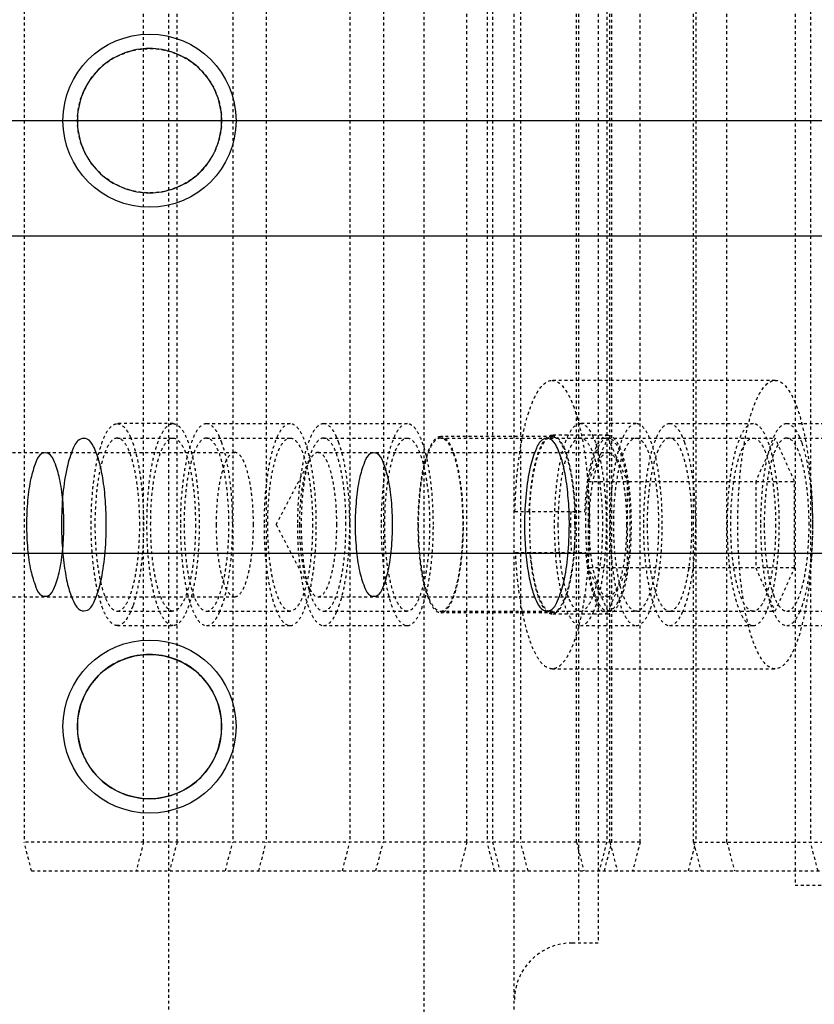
# Model space of a CAD drawing. Header units: millimetres. Extents: x -24622 to 2314, y -1603 to 2287.
# Tile 82 of 236: x -2702 to -2674, y 1404 to 1438. Entities that reach past the tile are written whole.
import ezdxf
from ezdxf.lldxf.tags import DXFTag

# ---------------------------------------------------------------- set-up
doc = ezdxf.new("R2010")
doc.units = ezdxf.units.MM
doc.linetypes.add('HIDDEN', pattern=[0.2, 0.1, -0.1])
doc.layers.add('DEFAULT_2', color=8, linetype='HIDDEN')
tags = doc.linetypes.add('CENTER', pattern=[2, 1.25, -0.25, 0.25, -0.25]).pattern_tags.tags
tags[10:11] = [DXFTag(74, 4), DXFTag(75, 0), DXFTag(340, '0'), DXFTag(46, 1.0), DXFTag(50, 0.0), DXFTag(44, 0.0), DXFTag(45, 0.0)]
tags[8:9] = [DXFTag(74, 4), DXFTag(75, 0), DXFTag(340, '0'), DXFTag(46, 1.0), DXFTag(50, 0.0), DXFTag(44, 0.0), DXFTag(45, 0.0)]
tags[6:7] = [DXFTag(74, 4), DXFTag(75, 0), DXFTag(340, '0'), DXFTag(46, 1.0), DXFTag(50, 0.0), DXFTag(44, 0.0), DXFTag(45, 0.0)]
tags[4:5] = [DXFTag(74, 4), DXFTag(75, 0), DXFTag(340, '0'), DXFTag(46, 1.0), DXFTag(50, 0.0), DXFTag(44, 0.0), DXFTag(45, 0.0)]
doc.dimstyles.new('副本 22', dxfattribs={"dimtxt": 24, "dimasz": 12, "dimexe": 2.1, "dimexo": 2.7, "dimgap": 2, "dimtad": 0, "dimtxsty": 'Standard', "dimblk": 'OPEN30', "dimcen": 0, "dimclrd": 5, "dimclre": 3, "dimclrt": 256, "dimadec": 0, "dimazin": 2, "dimtm": 1e-09, "dimtfac": 0.6, "dimtofl": 0, "dimtmove": 0, "dimatfit": 3, "dimldrblk": 'OPEN30', "dimfxl": 0, "dimtolj": 1, "dimarcsym": 0})

# ---------------------------------------------------------------- blocks, each defined once
blk = doc.blocks.new('_Open30')
at = {"color": 0, "linetype": 'ByBlock', "lineweight": -2}
for p, q in [((-1, 0.2679), (0, 0)), ((0, 0), (-1, -0.2679)), ((0, 0), (-1, 0))]:
    blk.add_line(p, q, dxfattribs=at)
blk = doc.blocks.new('*D100')
at = {"color": 3, "linetype": 'ByBlock', "lineweight": -2}
for p, q in [((-2933.808, 1416.715), (-2933.808, 1249.472)), ((-2583.808, 1416.715), (-2583.808, 1249.472))]:
    blk.add_line(p, q, dxfattribs=at)
at = {"color": 5, "linetype": 'ByBlock', "lineweight": -2}
for p, q in [((-2921.808, 1251.572), (-2790.808, 1251.572)), ((-2595.808, 1251.572), (-2726.808, 1251.572))]:
    blk.add_line(p, q, dxfattribs=at)
at = {"layer": 'Defpoints', "color": 0, "linetype": 'ByBlock'}
for p in [(-2933.808, 1419.415), (-2583.808, 1419.415), (-2933.808, 1251.572)]:
    blk.add_point(p, dxfattribs=at)
at = {"color": 5, "linetype": 'ByBlock', "lineweight": -2, "xscale": 12, "yscale": 12, "zscale": 12, "rotation": 180}
blk.add_blockref('_Open30', (-2933.808, 1251.572), dxfattribs=at)
at = {"color": 5, "linetype": 'ByBlock', "lineweight": -2, "xscale": 12, "yscale": 12, "zscale": 12}
blk.add_blockref('_Open30', (-2583.808, 1251.572), dxfattribs=at)
at = {"linetype": 'ByBlock', "insert": (-2758.808, 1251.572), "char_height": 24, "attachment_point": 5}
blk.add_mtext('\\A1;350', dxfattribs=at)

msp = doc.modelspace()

# ---------------------------------------------------------------- linework, layer by layer
at = {"color": 1, "linetype": 'CENTER', "ltscale": 71.12}
msp.add_line((-2583.808, 1434.415), (-2933.808, 1434.415), dxfattribs=at)
at = {"color": 7, "linetype": 'Continuous'}
for p, q in [((-2583.808, 1430.415), (-2933.808, 1430.415)), ((-2583.808, 1419.415), (-2933.808, 1419.415))]:
    msp.add_line(p, q, dxfattribs=at)
for centre, radius in [((-2697.074, 1434.415), 3), ((-2697.074, 1413.415), 3), ((-2697.074, 1413.415), 2.5)]:
    msp.add_circle(centre, radius, dxfattribs=at)
for points, start_tangent, end_tangent in [([(-2694.574, 1434.415), (-2694.72, 1435.258), (-2695.154, 1436.016), (-2695.82, 1436.578), (-2696.639, 1436.877), (-2697.511, 1436.877), (-2698.33, 1436.577), (-2698.996, 1436.014), (-2699.428, 1435.256), (-2699.574, 1434.415)], (-0.003104, 0.999995), (-0.002623, -0.999997)), ([(-2699.574, 1434.415), (-2699.428, 1433.573), (-2698.995, 1432.815), (-2698.328, 1432.253), (-2697.509, 1431.954), (-2696.637, 1431.954), (-2695.818, 1432.254), (-2695.152, 1432.816), (-2694.72, 1433.575), (-2694.574, 1434.415)], (0.003104, -0.999995), (0.002623, 0.999997)), ([(-2698.572, 1420.415), (-2698.601, 1421.235), (-2698.694, 1422.033), (-2698.826, 1422.634), (-2699.015, 1423.125), (-2699.232, 1423.382), (-2699.471, 1423.377), (-2699.715, 1423.061), (-2699.93, 1422.403), (-2700.073, 1421.491), (-2700.125, 1420.415)], (0, 1), (0, -1)), ([(-2682.525, 1420.415), (-2682.555, 1421.235), (-2682.648, 1422.033), (-2682.779, 1422.634), (-2682.968, 1423.125), (-2683.185, 1423.382), (-2683.425, 1423.377), (-2683.668, 1423.061), (-2683.883, 1422.403), (-2684.026, 1421.491), (-2684.078, 1420.415)], (0, 1), (0, -1)), ([(-2700.041, 1420.415), (-2700.079, 1421.261), (-2700.191, 1422.018), (-2700.364, 1422.579), (-2700.576, 1422.877), (-2700.801, 1422.877), (-2701.013, 1422.578), (-2701.185, 1422.016), (-2701.297, 1421.26), (-2701.335, 1420.415)], (-0.001255, 0.999999), (-0.001138, -0.999999)), ([(-2688.653, 1420.415), (-2688.691, 1421.258), (-2688.803, 1422.016), (-2688.976, 1422.578), (-2689.188, 1422.877), (-2689.413, 1422.877), (-2689.625, 1422.577), (-2689.797, 1422.014), (-2689.909, 1421.256), (-2689.947, 1420.415)], (-0.000803, 1), (-0.000679, -1)), ([(-2701.335, 1420.415), (-2701.297, 1419.57), (-2701.185, 1418.813), (-2701.012, 1418.252), (-2700.801, 1417.954), (-2700.575, 1417.954), (-2700.363, 1418.253), (-2700.191, 1418.814), (-2700.079, 1419.571), (-2700.041, 1420.415)], (0.001255, -0.999999), (0.001138, 0.999999)), ([(-2700.125, 1420.415), (-2700.095, 1419.596), (-2700.002, 1418.798), (-2699.871, 1418.197), (-2699.682, 1417.706), (-2699.465, 1417.449), (-2699.225, 1417.453), (-2698.982, 1417.77), (-2698.767, 1418.428), (-2698.623, 1419.34), (-2698.572, 1420.415)], (0, -1), (0, 1)), ([(-2689.947, 1420.415), (-2689.909, 1419.573), (-2689.797, 1418.815), (-2689.625, 1418.253), (-2689.413, 1417.954), (-2689.187, 1417.954), (-2688.975, 1418.254), (-2688.803, 1418.816), (-2688.691, 1419.575), (-2688.653, 1420.415)], (0.000803, -1), (0.000679, 1)), ([(-2684.078, 1420.415), (-2684.048, 1419.596), (-2683.955, 1418.798), (-2683.824, 1418.197), (-2683.635, 1417.706), (-2683.418, 1417.449), (-2683.178, 1417.453), (-2682.935, 1417.77), (-2682.72, 1418.428), (-2682.577, 1419.34), (-2682.525, 1420.415)], (0, -1), (0, 1)), ([(-2694.574, 1413.415), (-2694.72, 1414.258), (-2695.154, 1415.016), (-2695.82, 1415.578), (-2696.639, 1415.877), (-2697.511, 1415.877), (-2698.33, 1415.577), (-2698.996, 1415.014), (-2699.428, 1414.256), (-2699.574, 1413.415)], (-0.003104, 0.999995), (-0.002623, -0.999997)), ([(-2699.574, 1413.415), (-2699.428, 1412.573), (-2698.995, 1411.815), (-2698.328, 1411.253), (-2697.509, 1410.954), (-2696.637, 1410.954), (-2695.818, 1411.254), (-2695.152, 1411.816), (-2694.72, 1412.575), (-2694.574, 1413.415)], (0.003104, -0.999995), (0.002623, 0.999997))]:
    msp.add_spline(points, degree=3, dxfattribs=dict(at, start_tangent=start_tangent, end_tangent=end_tangent))
at = {"layer": 'DEFAULT_2', "color": 8, "linetype": 'HIDDEN'}
for p, q in [((-2696.406, 1403.415), (-2696.406, 1465.415)), ((-2687.572, 1465.415), (-2687.572, 1403.415)), ((-2684.432, 1403.415), (-2684.432, 1465.415)), ((-2682.209, 1462.915), (-2682.209, 1405.915)), ((-2681.525, 1462.915), (-2681.525, 1405.915)), ((-2674.702, 1460.915), (-2674.702, 1407.915)), ((-2701.419, 1459.415), (-2701.419, 1409.415)), ((-2697.278, 1409.415), (-2697.278, 1459.415)), ((-2696.119, 1409.415), (-2696.119, 1459.415)), ((-2694.187, 1459.415), (-2694.187, 1409.415)), ((-2693.028, 1459.415), (-2693.028, 1409.415)), ((-2690.13, 1459.415), (-2690.13, 1409.415)), ((-2688.971, 1459.415), (-2688.971, 1409.415)), ((-2686.073, 1409.415), (-2686.073, 1459.415)), ((-2685.372, 1459.415), (-2685.372, 1409.415)), ((-2685.191, 1459.415), (-2685.191, 1409.415)), ((-2684.213, 1459.415), (-2684.213, 1409.415)), ((-2682.281, 1409.415), (-2682.281, 1459.415)), ((-2681.231, 1459.415), (-2681.231, 1409.415)), ((-2681.122, 1409.415), (-2681.122, 1459.415)), ((-2681.05, 1409.415), (-2681.05, 1459.415)), ((-2680.072, 1409.415), (-2680.072, 1459.415)), ((-2678.224, 1409.415), (-2678.224, 1459.415)), ((-2678.14, 1459.415), (-2678.14, 1409.415)), ((-2677.065, 1409.415), (-2677.065, 1459.415)), ((-2674.167, 1459.415), (-2674.167, 1409.415)), ((-2675.393, 1425.415), (-2683.121, 1425.415)), ((-2696.257, 1423.915), (-2698.189, 1423.915)), ((-2695.098, 1423.915), (-2692.2, 1423.915)), ((-2691.041, 1423.915), (-2688.143, 1423.915)), ((-2680.21, 1423.915), (-2682.142, 1423.915)), ((-2679.051, 1423.915), (-2676.154, 1423.915)), ((-2674.994, 1423.915), (-2672.097, 1423.915)), ((-2698.189, 1423.415), (-2696.257, 1423.415)), ((-2697.737, 1423.449), (-2697.657, 1423.247)), ((-2695.098, 1423.415), (-2692.2, 1423.415)), ((-2694.566, 1423.247), (-2694.646, 1423.449)), ((-2691.041, 1423.415), (-2688.143, 1423.415)), ((-2690.509, 1423.247), (-2690.589, 1423.449)), ((-2683.121, 1423.465), (-2686.984, 1423.465)), ((-2686.984, 1423.415), (-2675.393, 1423.415)), ((-2686.902, 1423.449), (-2686.962, 1423.464)), ((-2681.189, 1423.515), (-2683.121, 1423.515)), ((-2681.861, 1421.915), (-2681.189, 1423.415)), ((-2681.61, 1423.247), (-2681.69, 1423.449)), ((-2681.189, 1423.415), (-2680.516, 1421.915)), ((-2678.519, 1423.247), (-2678.6, 1423.449)), ((-2675.393, 1423.415), (-2676.066, 1421.915)), ((-2674.721, 1421.915), (-2675.393, 1423.415)), ((-2674.994, 1423.415), (-2672.097, 1423.415)), ((-2674.462, 1423.247), (-2674.543, 1423.449)), ((-2702.62, 1422.915), (-2694.12, 1422.915)), ((-2691.232, 1422.915), (-2681.186, 1422.915)), ((-2692.683, 1420.415), (-2691.52, 1422.653)), ((-2681.861, 1421.915), (-2674.721, 1421.915)), ((-2681.861, 1418.915), (-2681.861, 1421.915)), ((-2680.516, 1421.915), (-2680.516, 1418.915)), ((-2676.066, 1421.915), (-2676.066, 1418.915)), ((-2674.721, 1418.915), (-2674.721, 1421.915)), ((-2684.41, 1420.865), (-2681.983, 1420.865)), ((-2692.683, 1420.415), (-2691.52, 1418.178)), ((-2684.39, 1419.445), (-2681.951, 1419.445)), ((-2674.721, 1418.915), (-2681.861, 1418.915)), ((-2681.189, 1417.415), (-2681.861, 1418.915)), ((-2680.516, 1418.915), (-2681.189, 1417.415)), ((-2676.066, 1418.915), (-2675.393, 1417.415)), ((-2675.393, 1417.415), (-2674.721, 1418.915)), ((-2702.62, 1417.915), (-2694.12, 1417.915)), ((-2691.232, 1417.915), (-2681.186, 1417.915)), ((-2697.657, 1417.584), (-2697.737, 1417.382)), ((-2694.646, 1417.382), (-2694.566, 1417.584)), ((-2690.589, 1417.382), (-2690.509, 1417.584)), ((-2681.69, 1417.382), (-2681.61, 1417.584)), ((-2678.6, 1417.382), (-2678.519, 1417.584)), ((-2674.543, 1417.382), (-2674.462, 1417.584)), ((-2698.189, 1417.415), (-2696.257, 1417.415)), ((-2695.098, 1417.415), (-2692.2, 1417.415)), ((-2691.041, 1417.415), (-2688.143, 1417.415)), ((-2686.984, 1417.415), (-2675.393, 1417.415)), ((-2686.984, 1417.365), (-2683.121, 1417.365)), ((-2681.189, 1417.315), (-2683.121, 1417.315)), ((-2674.994, 1417.415), (-2672.097, 1417.415)), ((-2698.189, 1416.915), (-2696.257, 1416.915)), ((-2695.098, 1416.915), (-2692.2, 1416.915)), ((-2691.041, 1416.915), (-2688.143, 1416.915)), ((-2682.142, 1416.915), (-2680.21, 1416.915)), ((-2679.051, 1416.915), (-2676.154, 1416.915)), ((-2674.994, 1416.915), (-2672.097, 1416.915)), ((-2683.121, 1415.415), (-2675.393, 1415.415)), ((-2680.072, 1409.415), (-2701.419, 1409.415)), ((-2701.16, 1408.415), (-2701.419, 1409.415)), ((-2697.278, 1409.415), (-2697.537, 1408.415)), ((-2696.119, 1409.415), (-2696.377, 1408.415)), ((-2694.446, 1408.415), (-2694.187, 1409.415)), ((-2693.286, 1408.415), (-2693.028, 1409.415)), ((-2690.389, 1408.415), (-2690.13, 1409.415)), ((-2689.23, 1408.415), (-2688.971, 1409.415)), ((-2686.073, 1409.415), (-2686.332, 1408.415)), ((-2685.113, 1408.415), (-2685.372, 1409.415)), ((-2685.191, 1409.415), (-2684.932, 1408.415)), ((-2683.954, 1408.415), (-2684.213, 1409.415)), ((-2682.281, 1409.415), (-2682.022, 1408.415)), ((-2681.231, 1409.415), (-2681.49, 1408.415)), ((-2681.309, 1408.415), (-2681.05, 1409.415)), ((-2681.122, 1409.415), (-2680.863, 1408.415)), ((-2680.072, 1409.415), (-2680.331, 1408.415)), ((-2678.399, 1408.415), (-2678.14, 1409.415)), ((-2678.224, 1409.415), (-2672.074, 1409.415)), ((-2678.224, 1409.415), (-2677.965, 1408.415)), ((-2677.065, 1409.415), (-2676.806, 1408.415)), ((-2673.908, 1408.415), (-2674.167, 1409.415)), ((-2701.16, 1408.415), (-2672.074, 1408.415)), ((-2674.702, 1407.915), (-2672.074, 1407.915)), ((-2681.525, 1405.915), (-2682.432, 1405.915))]:
    msp.add_line(p, q, dxfattribs=at)
msp.add_circle((-2697.074, 1434.415), 2.5, dxfattribs=at)
for centre, radius, start, end in [((-2686.984, 1423.262), 0.203, 83.6649, 89.9846), ((-2672.545, 1420.414), 11.366, 177.6937, 184.8941), ((-2671.468, 1420.416), 11.451, 177.6341, 180.0019), ((-2663.237, 1420.416), 19.246, 178.6615, 180.0012), ((-2693.989, 1420.416), 11.658, 0.0268, 2.2621), ((-2694.007, 1420.421), 11.688, 1.2815, 2.2433), ((-2694.219, 1420.417), 11.901, 359.9791, 1.2802), ((-2663.557, 1420.41), 18.926, 179.983, 182.9208), ((-2693.949, 1420.409), 11.63, 356.4422, 0.015), ((-2672.998, 1420.318), 9.918, 184.8013, 185.0638), ((-2673.146, 1420.305), 9.769, 185.0636, 185.3986), ((-2692.436, 1420.319), 10.101, 354.9629, 355.1849), ((-2682.432, 1403.915), 2, 90, 180)]:
    msp.add_arc(centre, radius, start, end, dxfattribs=at)
for points, start_tangent, end_tangent in [([(-2684.41, 1420.865), (-2684.28, 1422.636), (-2684.155, 1423.422), (-2683.994, 1424.106), (-2683.803, 1424.664), (-2683.699, 1424.889), (-2683.589, 1425.076), (-2683.121, 1425.415)], (0.023382, 0.999727), (1, 0.000711)), ([(-2683.121, 1425.415), (-2682.626, 1425.035), (-2682.511, 1424.826), (-2682.402, 1424.574), (-2682.206, 1423.952), (-2682.045, 1423.195), (-2681.925, 1422.331), (-2681.852, 1421.393), (-2681.827, 1420.417), (-2681.851, 1419.442), (-2681.925, 1418.504), (-2682.044, 1417.639), (-2682.205, 1416.881), (-2682.401, 1416.259), (-2682.51, 1416.007), (-2682.625, 1415.797), (-2683.12, 1415.415)], (1, 0.000711), (-1, -0.00068)), ([(-2676.687, 1420.415), (-2676.662, 1421.39), (-2676.589, 1422.329), (-2676.469, 1423.193), (-2676.308, 1423.951), (-2676.112, 1424.573), (-2676.003, 1424.825), (-2675.889, 1425.035), (-2675.393, 1425.415)], (0, 1), (1, 0)), ([(-2675.393, 1425.415), (-2674.898, 1425.035), (-2674.783, 1424.825), (-2674.674, 1424.573), (-2674.478, 1423.951), (-2674.317, 1423.193), (-2674.198, 1422.329), (-2674.124, 1421.39), (-2674.099, 1420.415)], (1, 0), (0, -1)), ([(-2698.189, 1416.915), (-2698.536, 1417.182), (-2698.692, 1417.505), (-2698.83, 1417.941), (-2698.942, 1418.471), (-2699.026, 1419.076), (-2699.095, 1420.415), (-2699.026, 1421.755), (-2698.942, 1422.36), (-2698.83, 1422.89), (-2698.692, 1423.326), (-2698.536, 1423.649), (-2698.189, 1423.915)], (-1, 0), (1, 0)), ([(-2698.189, 1423.915), (-2697.955, 1423.797), (-2697.843, 1423.65), (-2697.737, 1423.449)], (1, 0), (0.410164, -0.912012)), ([(-2696.257, 1416.915), (-2696.604, 1417.182), (-2696.761, 1417.505), (-2696.898, 1417.941), (-2697.01, 1418.471), (-2697.094, 1419.076), (-2697.163, 1420.415), (-2697.094, 1421.755), (-2697.01, 1422.36), (-2696.898, 1422.89), (-2696.761, 1423.326), (-2696.604, 1423.649), (-2696.257, 1423.915)], (-1, 0), (1, 0)), ([(-2696.257, 1423.915), (-2695.911, 1423.649), (-2695.754, 1423.326), (-2695.617, 1422.89), (-2695.504, 1422.36), (-2695.42, 1421.755), (-2695.351, 1420.415), (-2695.42, 1419.076), (-2695.504, 1418.471), (-2695.617, 1417.941), (-2695.754, 1417.505), (-2695.911, 1417.182), (-2696.257, 1416.915)], (1, 0), (-1, 0)), ([(-2695.098, 1423.915), (-2695.445, 1423.649), (-2695.601, 1423.326), (-2695.739, 1422.89), (-2695.851, 1422.36), (-2695.935, 1421.755), (-2696.004, 1420.415)], (-1, 0), (0, -1)), ([(-2694.646, 1423.449), (-2694.752, 1423.65), (-2694.864, 1423.797), (-2695.098, 1423.915)], (-0.410275, 0.911962), (-1, 0)), ([(-2692.2, 1423.915), (-2692.547, 1423.649), (-2692.704, 1423.326), (-2692.841, 1422.89), (-2692.954, 1422.36), (-2693.037, 1421.755), (-2693.106, 1420.415)], (-1, 0), (0, -1)), ([(-2691.295, 1420.415), (-2691.363, 1421.755), (-2691.447, 1422.36), (-2691.56, 1422.89), (-2691.697, 1423.326), (-2691.854, 1423.649), (-2692.2, 1423.915)], (0, 1), (-1, 0)), ([(-2691.041, 1423.915), (-2691.388, 1423.649), (-2691.545, 1423.326), (-2691.682, 1422.89), (-2691.794, 1422.36), (-2691.878, 1421.755), (-2691.947, 1420.415)], (-1, 0), (0, -1)), ([(-2690.589, 1423.449), (-2690.695, 1423.65), (-2690.807, 1423.797), (-2691.041, 1423.915)], (-0.410275, 0.911962), (-1, 0)), ([(-2688.143, 1423.915), (-2688.49, 1423.649), (-2688.647, 1423.326), (-2688.784, 1422.89), (-2688.897, 1422.36), (-2688.98, 1421.755), (-2689.049, 1420.415)], (-1, 0), (0, -1)), ([(-2687.238, 1420.415), (-2687.307, 1421.755), (-2687.39, 1422.36), (-2687.503, 1422.89), (-2687.64, 1423.326), (-2687.797, 1423.649), (-2688.143, 1423.915)], (0, 1), (-1, 0)), ([(-2682.142, 1423.915), (-2682.489, 1423.649), (-2682.646, 1423.326), (-2682.783, 1422.89), (-2682.896, 1422.36), (-2682.979, 1421.755), (-2683.048, 1420.415), (-2682.979, 1419.076), (-2682.896, 1418.471), (-2682.783, 1417.941), (-2682.646, 1417.505), (-2682.489, 1417.182), (-2682.142, 1416.915)], (-1, 0), (1, 0)), ([(-2681.69, 1423.449), (-2681.797, 1423.65), (-2681.909, 1423.797), (-2682.142, 1423.915)], (-0.410164, 0.912012), (-1, 0)), ([(-2680.21, 1423.915), (-2680.557, 1423.649), (-2680.714, 1423.326), (-2680.851, 1422.89), (-2680.964, 1422.36), (-2681.047, 1421.755), (-2681.116, 1420.415), (-2681.047, 1419.076), (-2680.964, 1418.471), (-2680.851, 1417.941), (-2680.714, 1417.505), (-2680.557, 1417.182), (-2680.21, 1416.915)], (-1, 0), (1, 0)), ([(-2680.21, 1416.915), (-2679.864, 1417.182), (-2679.707, 1417.505), (-2679.57, 1417.941), (-2679.457, 1418.471), (-2679.374, 1419.076), (-2679.305, 1420.415), (-2679.374, 1421.755), (-2679.457, 1422.36), (-2679.57, 1422.89), (-2679.707, 1423.326), (-2679.864, 1423.649), (-2680.21, 1423.915)], (1, 0), (-1, 0)), ([(-2679.051, 1423.915), (-2679.398, 1423.649), (-2679.555, 1423.326), (-2679.692, 1422.89), (-2679.805, 1422.36), (-2679.888, 1421.755), (-2679.957, 1420.415)], (-1, 0), (0, -1)), ([(-2678.6, 1423.449), (-2678.706, 1423.65), (-2678.818, 1423.797), (-2679.051, 1423.915)], (-0.410275, 0.911962), (-1, 0)), ([(-2676.154, 1423.915), (-2676.5, 1423.649), (-2676.657, 1423.326), (-2676.794, 1422.89), (-2676.907, 1422.36), (-2676.991, 1421.755), (-2677.059, 1420.415)], (-1, 0), (0, -1)), ([(-2675.248, 1420.415), (-2675.317, 1421.755), (-2675.4, 1422.36), (-2675.513, 1422.89), (-2675.65, 1423.326), (-2675.807, 1423.649), (-2676.154, 1423.915)], (0, 1), (-1, 0)), ([(-2674.994, 1423.915), (-2675.341, 1423.649), (-2675.498, 1423.326), (-2675.635, 1422.89), (-2675.748, 1422.36), (-2675.831, 1421.755), (-2675.9, 1420.415)], (-1, 0), (0, -1)), ([(-2674.543, 1423.449), (-2674.649, 1423.65), (-2674.761, 1423.797), (-2674.994, 1423.915)], (-0.410275, 0.911962), (-1, 0)), ([(-2698.189, 1423.415), (-2698.486, 1423.187), (-2698.62, 1422.91), (-2698.738, 1422.537), (-2698.835, 1422.082), (-2698.906, 1421.564), (-2698.966, 1420.415)], (-1, 0), (0, -1)), ([(-2697.413, 1420.415), (-2697.472, 1421.564), (-2697.544, 1422.082), (-2697.64, 1422.537), (-2697.758, 1422.91), (-2697.892, 1423.187), (-2698.189, 1423.415)], (0, 1), (-1, 0)), ([(-2697.034, 1420.415), (-2696.975, 1421.564), (-2696.903, 1422.082), (-2696.806, 1422.537), (-2696.689, 1422.91), (-2696.554, 1423.187), (-2696.257, 1423.415)], (0, 1), (1, 0)), ([(-2696.257, 1423.415), (-2695.96, 1423.187), (-2695.826, 1422.91), (-2695.708, 1422.537), (-2695.612, 1422.082), (-2695.54, 1421.564), (-2695.481, 1420.415)], (1, 0), (0, -1)), ([(-2695.098, 1423.415), (-2695.395, 1423.187), (-2695.53, 1422.91), (-2695.647, 1422.537), (-2695.744, 1422.082), (-2695.816, 1421.564), (-2695.875, 1420.415)], (-1, 0), (0, -1)), ([(-2694.322, 1420.415), (-2694.381, 1421.564), (-2694.453, 1422.082), (-2694.549, 1422.537), (-2694.667, 1422.91), (-2694.801, 1423.187), (-2695.098, 1423.415)], (0, 1), (-1, 0)), ([(-2692.977, 1420.415), (-2692.918, 1421.564), (-2692.846, 1422.082), (-2692.749, 1422.537), (-2692.632, 1422.91), (-2692.498, 1423.187), (-2692.2, 1423.415)], (0, 1), (1, 0)), ([(-2692.2, 1423.415), (-2691.903, 1423.187), (-2691.769, 1422.91), (-2691.651, 1422.537), (-2691.555, 1422.082), (-2691.483, 1421.564), (-2691.424, 1420.415)], (1, 0), (0, -1)), ([(-2691.041, 1423.415), (-2691.338, 1423.187), (-2691.473, 1422.91), (-2691.59, 1422.537), (-2691.687, 1422.082), (-2691.759, 1421.564), (-2691.818, 1420.415)], (-1, 0), (0, -1)), ([(-2690.265, 1420.415), (-2690.324, 1421.564), (-2690.396, 1422.082), (-2690.492, 1422.537), (-2690.61, 1422.91), (-2690.744, 1423.187), (-2691.041, 1423.415)], (0, 1), (-1, 0)), ([(-2688.92, 1420.415), (-2688.861, 1421.564), (-2688.789, 1422.082), (-2688.693, 1422.537), (-2688.575, 1422.91), (-2688.441, 1423.187), (-2688.143, 1423.415)], (0, 1), (1, 0)), ([(-2688.143, 1423.415), (-2687.846, 1423.187), (-2687.712, 1422.91), (-2687.594, 1422.537), (-2687.498, 1422.082), (-2687.426, 1421.564), (-2687.367, 1420.415)], (1, 0), (0, -1)), ([(-2686.984, 1423.465), (-2687.287, 1423.233), (-2687.423, 1422.951), (-2687.543, 1422.572), (-2687.641, 1422.11), (-2687.714, 1421.583), (-2687.774, 1420.415), (-2687.714, 1419.248), (-2687.641, 1418.721), (-2687.543, 1418.259), (-2687.423, 1417.879), (-2687.287, 1417.598), (-2686.984, 1417.365)], (-1, 0), (1, 0)), ([(-2686.984, 1423.415), (-2687.282, 1423.187), (-2687.416, 1422.91), (-2687.533, 1422.537), (-2687.63, 1422.082), (-2687.702, 1421.564), (-2687.761, 1420.415)], (-1, 0), (0, -1)), ([(-2686.208, 1420.415), (-2686.267, 1421.564), (-2686.339, 1422.082), (-2686.435, 1422.537), (-2686.553, 1422.91), (-2686.687, 1423.187), (-2686.984, 1423.415)], (0, 1), (-1, 0)), ([(-2686.74, 1417.515), (-2686.617, 1417.716), (-2686.504, 1417.996), (-2686.322, 1418.754), (-2686.217, 1419.703), (-2686.199, 1420.734), (-2686.272, 1421.728), (-2686.426, 1422.571), (-2686.644, 1423.168), (-2686.77, 1423.351), (-2686.902, 1423.449)], (0.623489, 0.781832), (-0.925792, 0.378033)), ([(-2683.915, 1420.865), (-2683.824, 1421.907), (-2683.645, 1422.761), (-2683.529, 1423.083), (-2683.401, 1423.321), (-2683.121, 1423.515)], (0.037945, 0.99928), (1, 0.000477)), ([(-2683.901, 1420.871), (-2683.821, 1421.82), (-2683.666, 1422.619), (-2683.453, 1423.182), (-2683.331, 1423.355), (-2683.204, 1423.448)], (0.039075, 0.999236), (0.924957, 0.380071)), ([(-2683.204, 1423.448), (-2683.121, 1423.465)], (0.924957, 0.380071), (1, 0)), ([(-2683.121, 1423.515), (-2683.074, 1423.51), (-2682.937, 1423.433)], (1, 0.000477), (0.738857, -0.673862)), ([(-2683.121, 1423.465), (-2683.038, 1423.448)], (1, 0), (0.925055, -0.379834)), ([(-2683.038, 1423.448), (-2682.91, 1423.355), (-2682.789, 1423.183), (-2682.576, 1422.621), (-2682.421, 1421.824), (-2682.34, 1420.876)], (0.925055, -0.379834), (0.039538, -0.999218)), ([(-2682.937, 1423.433), (-2682.716, 1423.092), (-2682.531, 1422.516), (-2682.397, 1421.756), (-2682.327, 1420.879)], (0.738857, -0.673862), (0.03916, -0.999233)), ([(-2682.142, 1423.415), (-2682.411, 1423.23), (-2682.535, 1423.004), (-2682.646, 1422.698), (-2682.819, 1421.884), (-2682.909, 1420.889)], (-1, 0), (-0.041319, -0.999146)), ([(-2681.366, 1420.415), (-2681.425, 1421.564), (-2681.497, 1422.082), (-2681.593, 1422.537), (-2681.711, 1422.91), (-2681.845, 1423.187), (-2682.142, 1423.415)], (0, 1), (-1, 0)), ([(-2681.983, 1420.865), (-2681.892, 1421.907), (-2681.713, 1422.761), (-2681.598, 1423.083), (-2681.469, 1423.321), (-2681.189, 1423.515)], (0.037945, 0.99928), (1, 0.000477)), ([(-2681.189, 1423.415), (-2681.486, 1423.187), (-2681.62, 1422.91), (-2681.738, 1422.537), (-2681.834, 1422.082), (-2681.906, 1421.564), (-2681.965, 1420.415)], (-1, -0.000001), (0, -1)), ([(-2681.189, 1423.515), (-2680.882, 1423.28), (-2680.743, 1422.993), (-2680.622, 1422.608), (-2680.522, 1422.138), (-2680.448, 1421.603), (-2680.387, 1420.417), (-2680.447, 1419.23), (-2680.522, 1418.694), (-2680.621, 1418.224), (-2680.743, 1417.839), (-2680.881, 1417.552), (-2681.188, 1417.315)], (1, 0.000477), (-1, -0.000987)), ([(-2680.412, 1420.415), (-2680.471, 1421.564), (-2680.543, 1422.082), (-2680.64, 1422.537), (-2680.757, 1422.91), (-2680.892, 1423.187), (-2681.189, 1423.415)], (0, 1), (-1, -0.000001)), ([(-2680.987, 1420.415), (-2680.928, 1421.564), (-2680.856, 1422.082), (-2680.76, 1422.537), (-2680.642, 1422.91), (-2680.508, 1423.187), (-2680.21, 1423.415)], (0, 1), (1, 0)), ([(-2680.21, 1423.415), (-2679.913, 1423.187), (-2679.779, 1422.91), (-2679.661, 1422.537), (-2679.565, 1422.082), (-2679.493, 1421.564), (-2679.434, 1420.415)], (1, 0), (0, -1)), ([(-2679.051, 1423.415), (-2679.349, 1423.187), (-2679.483, 1422.91), (-2679.6, 1422.537), (-2679.697, 1422.082), (-2679.769, 1421.564), (-2679.828, 1420.415)], (-1, 0), (0, -1)), ([(-2678.275, 1420.415), (-2678.334, 1421.564), (-2678.406, 1422.082), (-2678.502, 1422.537), (-2678.62, 1422.91), (-2678.754, 1423.187), (-2679.051, 1423.415)], (0, 1), (-1, 0)), ([(-2676.93, 1420.415), (-2676.871, 1421.564), (-2676.799, 1422.082), (-2676.703, 1422.537), (-2676.585, 1422.91), (-2676.451, 1423.187), (-2676.154, 1423.415)], (0, 1), (1, 0)), ([(-2676.154, 1423.415), (-2675.856, 1423.187), (-2675.722, 1422.91), (-2675.605, 1422.537), (-2675.508, 1422.082), (-2675.436, 1421.564), (-2675.377, 1420.415)], (1, 0), (0, -1)), ([(-2674.994, 1423.415), (-2675.234, 1423.269), (-2675.347, 1423.088), (-2675.451, 1422.842)], (-1, 0), (-0.335538, -0.942027)), ([(-2674.218, 1420.415), (-2674.277, 1421.564), (-2674.349, 1422.082), (-2674.445, 1422.537), (-2674.563, 1422.91), (-2674.697, 1423.187), (-2674.994, 1423.415)], (0, 1), (-1, 0)), ([(-2697.657, 1423.247), (-2697.5, 1422.688), (-2697.382, 1422.004), (-2697.283, 1420.415), (-2697.382, 1418.827), (-2697.5, 1418.142), (-2697.657, 1417.584)], (0.33547, -0.942051), (-0.33547, -0.942051)), ([(-2694.192, 1420.415), (-2694.291, 1422.005), (-2694.409, 1422.688), (-2694.566, 1423.247)], (0, 1), (-0.335538, 0.942027)), ([(-2690.135, 1420.415), (-2690.234, 1422.005), (-2690.352, 1422.688), (-2690.509, 1423.247)], (0, 1), (-0.335538, 0.942027)), ([(-2681.61, 1417.584), (-2681.454, 1418.142), (-2681.335, 1418.827), (-2681.236, 1420.415), (-2681.335, 1422.004), (-2681.454, 1422.688), (-2681.61, 1423.247)], (0.33547, 0.942051), (-0.33547, 0.942051)), ([(-2678.146, 1420.415), (-2678.244, 1422.005), (-2678.363, 1422.688), (-2678.519, 1423.247)], (0, 1), (-0.335538, 0.942027)), ([(-2674.139, 1421.568), (-2674.267, 1422.503), (-2674.462, 1423.247)], (-0.089855, 0.995955), (-0.335538, 0.942027)), ([(-2694.12, 1422.915), (-2694.367, 1422.725), (-2694.479, 1422.494), (-2694.577, 1422.183), (-2694.658, 1421.804), (-2694.718, 1421.372), (-2694.767, 1420.415)], (-1, 0), (0, -1)), ([(-2693.473, 1420.415), (-2693.522, 1421.372), (-2693.582, 1421.804), (-2693.662, 1422.183), (-2693.76, 1422.494), (-2693.872, 1422.725), (-2694.12, 1422.915)], (0, 1), (-1, 0)), ([(-2691.23, 1422.915), (-2691.305, 1422.899), (-2691.415, 1422.813), (-2691.52, 1422.654)], (-0.999958, 0.009178), (-0.461894, -0.886935)), ([(-2690.585, 1420.415), (-2690.634, 1421.371), (-2690.694, 1421.802), (-2690.774, 1422.181), (-2690.872, 1422.492), (-2690.983, 1422.723), (-2691.23, 1422.915)], (0, 1), (-0.999958, 0.009178)), ([(-2681.833, 1420.415), (-2681.784, 1421.372), (-2681.724, 1421.804), (-2681.644, 1422.183), (-2681.546, 1422.494), (-2681.434, 1422.725), (-2681.186, 1422.915)], (0, 1), (1, -0.000001)), ([(-2681.186, 1422.915), (-2680.939, 1422.725), (-2680.827, 1422.494), (-2680.729, 1422.183), (-2680.648, 1421.804), (-2680.589, 1421.372), (-2680.539, 1420.415)], (1, -0.000001), (0, -1)), ([(-2675.451, 1422.842), (-2675.585, 1422.364), (-2675.686, 1421.778), (-2675.771, 1420.415)], (-0.335538, -0.942027), (0, -1)), ([(-2691.52, 1422.654), (-2691.668, 1422.264), (-2691.782, 1421.733), (-2691.879, 1420.415)], (-0.461894, -0.886935), (0, -1)), ([(-2674.089, 1420.415), (-2674.092, 1420.708), (-2674.139, 1421.568)], (0, 1), (-0.089855, 0.995955)), ([(-2698.966, 1420.415), (-2698.906, 1419.267), (-2698.835, 1418.749), (-2698.738, 1418.294), (-2698.62, 1417.921), (-2698.486, 1417.644), (-2698.189, 1417.415)], (0, -1), (1, 0)), ([(-2698.189, 1417.415), (-2697.892, 1417.644), (-2697.758, 1417.921), (-2697.64, 1418.294), (-2697.544, 1418.749), (-2697.472, 1419.267), (-2697.413, 1420.415)], (1, 0), (0, 1)), ([(-2696.257, 1417.415), (-2696.554, 1417.644), (-2696.689, 1417.921), (-2696.806, 1418.294), (-2696.903, 1418.749), (-2696.975, 1419.267), (-2697.034, 1420.415)], (-1, 0), (0, 1)), ([(-2695.481, 1420.415), (-2695.54, 1419.267), (-2695.612, 1418.749), (-2695.708, 1418.294), (-2695.826, 1417.921), (-2695.96, 1417.644), (-2696.257, 1417.415)], (0, -1), (-1, 0)), ([(-2696.004, 1420.415), (-2695.935, 1419.076), (-2695.851, 1418.471), (-2695.739, 1417.941), (-2695.601, 1417.505), (-2695.445, 1417.182), (-2695.098, 1416.915)], (0, -1), (1, 0)), ([(-2695.875, 1420.415), (-2695.816, 1419.267), (-2695.744, 1418.749), (-2695.647, 1418.294), (-2695.53, 1417.921), (-2695.395, 1417.644), (-2695.098, 1417.415)], (0, -1), (1, 0)), ([(-2695.098, 1417.415), (-2694.801, 1417.644), (-2694.667, 1417.921), (-2694.549, 1418.294), (-2694.453, 1418.749), (-2694.381, 1419.267), (-2694.322, 1420.415)], (1, 0), (0, 1)), ([(-2694.767, 1420.415), (-2694.718, 1419.459), (-2694.658, 1419.026), (-2694.577, 1418.648), (-2694.479, 1418.337), (-2694.367, 1418.106), (-2694.12, 1417.916)], (0, -1), (1, 0)), ([(-2694.566, 1417.584), (-2694.409, 1418.142), (-2694.291, 1418.826), (-2694.192, 1420.415)], (0.335538, 0.942027), (0, 1)), ([(-2694.12, 1417.916), (-2693.872, 1418.106), (-2693.76, 1418.337), (-2693.662, 1418.648), (-2693.582, 1419.026), (-2693.522, 1419.459), (-2693.473, 1420.415)], (1, 0), (0, 1)), ([(-2693.106, 1420.415), (-2693.037, 1419.076), (-2692.954, 1418.471), (-2692.841, 1417.941), (-2692.704, 1417.505), (-2692.547, 1417.182), (-2692.2, 1416.915)], (0, -1), (1, 0)), ([(-2692.2, 1417.415), (-2692.498, 1417.644), (-2692.632, 1417.921), (-2692.749, 1418.294), (-2692.846, 1418.749), (-2692.918, 1419.267), (-2692.977, 1420.415)], (-1, 0), (0, 1)), ([(-2692.2, 1416.915), (-2691.854, 1417.182), (-2691.697, 1417.505), (-2691.56, 1417.941), (-2691.447, 1418.471), (-2691.363, 1419.076), (-2691.295, 1420.415)], (1, 0), (0, 1)), ([(-2691.424, 1420.415), (-2691.483, 1419.267), (-2691.555, 1418.749), (-2691.651, 1418.294), (-2691.769, 1417.921), (-2691.903, 1417.644), (-2692.2, 1417.415)], (0, -1), (-1, 0)), ([(-2691.947, 1420.415), (-2691.878, 1419.076), (-2691.794, 1418.471), (-2691.682, 1417.941), (-2691.545, 1417.505), (-2691.388, 1417.182), (-2691.041, 1416.915)], (0, -1), (1, 0)), ([(-2691.879, 1420.415), (-2691.782, 1419.1), (-2691.668, 1418.568), (-2691.52, 1418.178)], (0, -1), (0.460782, -0.887514)), ([(-2691.818, 1420.415), (-2691.759, 1419.267), (-2691.687, 1418.749), (-2691.59, 1418.294), (-2691.473, 1417.921), (-2691.338, 1417.644), (-2691.041, 1417.415)], (0, -1), (1, 0)), ([(-2691.233, 1417.916), (-2690.986, 1418.104), (-2690.873, 1418.334), (-2690.775, 1418.645), (-2690.694, 1419.024), (-2690.634, 1419.457), (-2690.585, 1420.415)], (0.999958, -0.009178), (0, 1)), ([(-2691.041, 1417.415), (-2690.744, 1417.644), (-2690.61, 1417.921), (-2690.492, 1418.294), (-2690.396, 1418.749), (-2690.324, 1419.267), (-2690.265, 1420.415)], (1, 0), (0, 1)), ([(-2690.509, 1417.584), (-2690.352, 1418.142), (-2690.234, 1418.826), (-2690.135, 1420.415)], (0.335538, 0.942027), (0, 1)), ([(-2689.049, 1420.415), (-2688.98, 1419.076), (-2688.897, 1418.471), (-2688.784, 1417.941), (-2688.647, 1417.505), (-2688.49, 1417.182), (-2688.143, 1416.915)], (0, -1), (1, 0)), ([(-2688.143, 1417.415), (-2688.441, 1417.644), (-2688.575, 1417.921), (-2688.693, 1418.294), (-2688.789, 1418.749), (-2688.861, 1419.267), (-2688.92, 1420.415)], (-1, 0), (0, 1)), ([(-2688.143, 1416.915), (-2687.797, 1417.182), (-2687.64, 1417.505), (-2687.503, 1417.941), (-2687.39, 1418.471), (-2687.307, 1419.076), (-2687.238, 1420.415)], (1, 0), (0, 1)), ([(-2687.367, 1420.415), (-2687.426, 1419.267), (-2687.498, 1418.749), (-2687.594, 1418.294), (-2687.712, 1417.921), (-2687.846, 1417.644), (-2688.143, 1417.415)], (0, -1), (-1, 0)), ([(-2687.761, 1420.415), (-2687.702, 1419.267), (-2687.63, 1418.749), (-2687.533, 1418.294), (-2687.416, 1417.921), (-2687.282, 1417.644), (-2686.984, 1417.415)], (0, -1), (1, 0)), ([(-2686.984, 1417.415), (-2686.687, 1417.644), (-2686.553, 1417.921), (-2686.435, 1418.294), (-2686.339, 1418.749), (-2686.267, 1419.267), (-2686.208, 1420.415)], (1, 0), (0, 1)), ([(-2682.919, 1420.415), (-2682.916, 1420.181), (-2682.881, 1419.488)], (0, -1), (0.083705, -0.996491)), ([(-2682.331, 1420.422), (-2682.334, 1420.18), (-2682.37, 1419.471)], (0.000531, -1), (-0.083944, -0.99647)), ([(-2682.142, 1417.415), (-2681.845, 1417.644), (-2681.711, 1417.921), (-2681.593, 1418.294), (-2681.497, 1418.749), (-2681.425, 1419.267), (-2681.366, 1420.415)], (1, 0), (0, 1)), ([(-2681.965, 1420.415), (-2681.906, 1419.267), (-2681.834, 1418.749), (-2681.738, 1418.294), (-2681.62, 1417.921), (-2681.486, 1417.644), (-2681.189, 1417.415)], (0, -1), (1, 0.000001)), ([(-2681.186, 1417.916), (-2681.434, 1418.106), (-2681.546, 1418.337), (-2681.644, 1418.648), (-2681.724, 1419.026), (-2681.784, 1419.459), (-2681.833, 1420.415)], (-1, -0.000001), (0, 1)), ([(-2681.189, 1417.415), (-2680.892, 1417.644), (-2680.757, 1417.921), (-2680.64, 1418.294), (-2680.543, 1418.749), (-2680.471, 1419.267), (-2680.412, 1420.415)], (1, 0.000001), (0, 1)), ([(-2680.539, 1420.415), (-2680.589, 1419.459), (-2680.648, 1419.026), (-2680.729, 1418.648), (-2680.827, 1418.337), (-2680.939, 1418.106), (-2681.186, 1417.916)], (0, -1), (-1, -0.000001)), ([(-2680.21, 1417.415), (-2680.508, 1417.644), (-2680.642, 1417.921), (-2680.76, 1418.294), (-2680.856, 1418.749), (-2680.928, 1419.267), (-2680.987, 1420.415)], (-1, 0), (0, 1)), ([(-2679.434, 1420.415), (-2679.493, 1419.267), (-2679.565, 1418.749), (-2679.661, 1418.294), (-2679.779, 1417.921), (-2679.913, 1417.644), (-2680.21, 1417.415)], (0, -1), (-1, 0)), ([(-2679.957, 1420.415), (-2679.888, 1419.076), (-2679.805, 1418.471), (-2679.692, 1417.941), (-2679.555, 1417.505), (-2679.398, 1417.182), (-2679.051, 1416.915)], (0, -1), (1, 0)), ([(-2679.828, 1420.415), (-2679.769, 1419.267), (-2679.697, 1418.749), (-2679.6, 1418.294), (-2679.483, 1417.921), (-2679.349, 1417.644), (-2679.051, 1417.415)], (0, -1), (1, 0)), ([(-2679.051, 1417.415), (-2678.754, 1417.644), (-2678.62, 1417.921), (-2678.502, 1418.294), (-2678.406, 1418.749), (-2678.334, 1419.267), (-2678.275, 1420.415)], (1, 0), (0, 1)), ([(-2678.519, 1417.584), (-2678.363, 1418.142), (-2678.244, 1418.826), (-2678.146, 1420.415)], (0.335538, 0.942027), (0, 1)), ([(-2677.059, 1420.415), (-2676.991, 1419.076), (-2676.907, 1418.471), (-2676.794, 1417.941), (-2676.657, 1417.505), (-2676.5, 1417.182), (-2676.154, 1416.915)], (0, -1), (1, 0)), ([(-2676.154, 1417.415), (-2676.451, 1417.644), (-2676.585, 1417.921), (-2676.703, 1418.294), (-2676.799, 1418.749), (-2676.871, 1419.267), (-2676.93, 1420.415)], (-1, 0), (0, 1)), ([(-2675.393, 1415.416), (-2675.889, 1415.796), (-2676.003, 1416.006), (-2676.112, 1416.258), (-2676.308, 1416.88), (-2676.469, 1417.638), (-2676.589, 1418.502), (-2676.662, 1419.441), (-2676.687, 1420.415)], (-1, 0), (0, 1)), ([(-2676.154, 1416.915), (-2675.807, 1417.182), (-2675.65, 1417.505), (-2675.513, 1417.941), (-2675.4, 1418.471), (-2675.317, 1419.076), (-2675.248, 1420.415)], (1, 0), (0, 1)), ([(-2675.377, 1420.415), (-2675.436, 1419.267), (-2675.508, 1418.749), (-2675.605, 1418.294), (-2675.722, 1417.921), (-2675.856, 1417.644), (-2676.154, 1417.415)], (0, -1), (-1, 0)), ([(-2675.9, 1420.415), (-2675.831, 1419.076), (-2675.748, 1418.471), (-2675.635, 1417.941), (-2675.498, 1417.505), (-2675.341, 1417.182), (-2674.994, 1416.915)], (0, -1), (1, 0)), ([(-2675.771, 1420.415), (-2675.686, 1419.053), (-2675.585, 1418.467), (-2675.451, 1417.988)], (0, -1), (0.335538, -0.942027)), ([(-2674.099, 1420.415), (-2674.124, 1419.441), (-2674.198, 1418.502), (-2674.317, 1417.638), (-2674.478, 1416.88), (-2674.674, 1416.258), (-2674.783, 1416.006), (-2674.898, 1415.796), (-2675.393, 1415.416)], (0, -1), (-1, 0)), ([(-2674.994, 1417.415), (-2674.697, 1417.644), (-2674.563, 1417.921), (-2674.445, 1418.294), (-2674.349, 1418.749), (-2674.277, 1419.267), (-2674.218, 1420.415)], (1, 0), (0, 1)), ([(-2674.139, 1419.263), (-2674.117, 1419.544), (-2674.089, 1420.415)], (0.089866, 0.995954), (0, 1)), ([(-2682.341, 1419.688), (-2682.425, 1418.872), (-2682.565, 1418.181), (-2682.749, 1417.668), (-2682.963, 1417.376)], (-0.062395, -0.998052), (-0.790733, -0.612161)), ([(-2683.12, 1415.415), (-2683.342, 1415.489), (-2683.557, 1415.708), (-2683.759, 1416.065), (-2683.942, 1416.552), (-2684.101, 1417.152), (-2684.231, 1417.848), (-2684.39, 1419.445)], (-1, -0.00068), (-0.051116, 0.998693)), ([(-2683.12, 1417.315), (-2683.368, 1417.466), (-2683.484, 1417.651), (-2683.591, 1417.903), (-2683.686, 1418.217), (-2683.768, 1418.585), (-2683.883, 1419.445)], (-1, -0.000987), (-0.084959, 0.996384)), ([(-2683.204, 1417.382), (-2683.421, 1417.596), (-2683.615, 1418.036), (-2683.768, 1418.67), (-2683.869, 1419.444)], (-0.925055, 0.379834), (-0.086655, 0.996238)), ([(-2682.373, 1419.432), (-2682.475, 1418.662), (-2682.628, 1418.033), (-2682.821, 1417.594), (-2683.038, 1417.383)], (-0.087805, -0.996138), (-0.924957, -0.380071)), ([(-2682.872, 1419.386), (-2682.758, 1418.587), (-2682.679, 1418.247), (-2682.587, 1417.957), (-2682.485, 1417.724), (-2682.376, 1417.554), (-2682.142, 1417.415)], (0.094093, -0.995563), (1, 0)), ([(-2681.188, 1417.315), (-2681.436, 1417.466), (-2681.552, 1417.651), (-2681.659, 1417.903), (-2681.755, 1418.217), (-2681.836, 1418.585), (-2681.951, 1419.445)], (-1, -0.000987), (-0.084959, 0.996384)), ([(-2674.462, 1417.584), (-2674.267, 1418.328), (-2674.139, 1419.263)], (0.335538, 0.942027), (0.089866, 0.995954)), ([(-2691.52, 1418.178), (-2691.452, 1418.065), (-2691.233, 1417.916)], (0.460782, -0.887514), (0.999958, -0.009178)), ([(-2675.451, 1417.988), (-2675.347, 1417.742), (-2675.234, 1417.562), (-2674.994, 1417.415)], (0.335538, -0.942027), (1, 0)), ([(-2697.737, 1417.382), (-2697.843, 1417.181), (-2697.955, 1417.034), (-2698.189, 1416.915)], (-0.410164, -0.912012), (-1, 0)), ([(-2695.098, 1416.915), (-2694.864, 1417.034), (-2694.752, 1417.181), (-2694.646, 1417.382)], (1, 0), (0.410275, 0.911962)), ([(-2691.041, 1416.915), (-2690.807, 1417.034), (-2690.695, 1417.181), (-2690.589, 1417.382)], (1, 0), (0.410275, 0.911962)), ([(-2686.984, 1417.365), (-2686.902, 1417.382)], (1, 0), (0.925792, 0.378033)), ([(-2686.902, 1417.382), (-2686.861, 1417.403), (-2686.74, 1417.515)], (0.925792, 0.378033), (0.623489, 0.781832)), ([(-2683.121, 1417.365), (-2683.204, 1417.382)], (-1, 0), (-0.925055, 0.379834)), ([(-2683.038, 1417.383), (-2683.121, 1417.365)], (-0.924957, -0.380071), (-1, 0)), ([(-2682.963, 1417.376), (-2683.002, 1417.35), (-2683.12, 1417.315)], (-0.790733, -0.612161), (-1, -0.000987)), ([(-2682.142, 1416.915), (-2681.909, 1417.034), (-2681.797, 1417.181), (-2681.69, 1417.382)], (1, 0), (0.410164, 0.912012)), ([(-2679.051, 1416.915), (-2678.818, 1417.034), (-2678.706, 1417.181), (-2678.6, 1417.382)], (1, 0), (0.410275, 0.911962)), ([(-2674.994, 1416.915), (-2674.761, 1417.034), (-2674.649, 1417.181), (-2674.543, 1417.382)], (1, 0), (0.410275, 0.911962))]:
    msp.add_spline(points, degree=3, dxfattribs=dict(at, start_tangent=start_tangent, end_tangent=end_tangent))

# ---------------------------------------------------------------- dimensions: what is measured, and where the dimension line sits
at = {"color": 5, "linetype": 'ByBlock'}
dim = msp.add_linear_dim(base=(-2933.808, 1251.572), p1=(-2583.808, 1419.415), p2=(-2933.808, 1419.415), dimstyle='副本 22', dxfattribs=at)
dim.commit()
dim.dimension.update_dxf_attribs({"geometry": '*D100', "text_midpoint": (-2758.808, 1251.572)})

doc.saveas('drawing.dxf')
